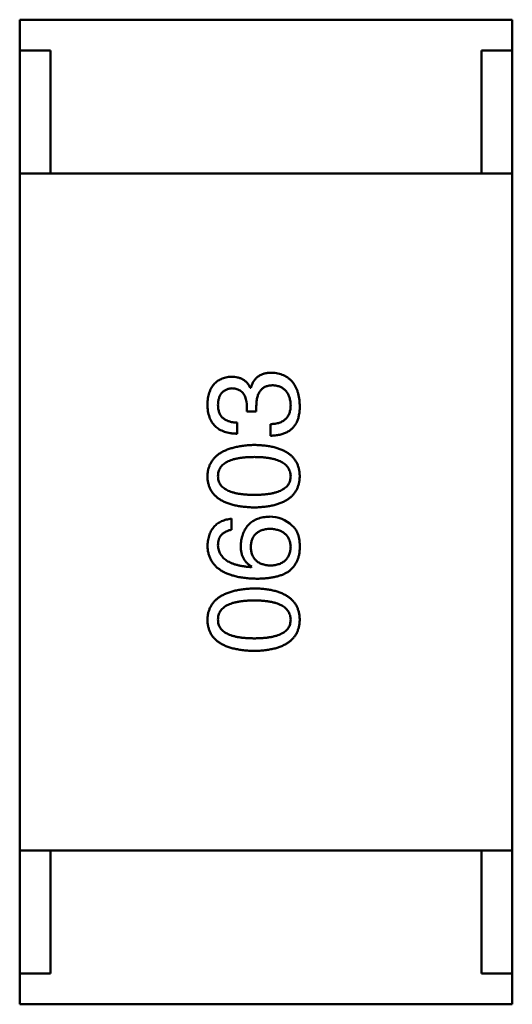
# Model space of a CAD drawing. Header units: millimetres. Extents: x 37 to 395, y 164 to 266.
# Tile 39 of 47: x 326.404 to 327.204, y 223.67 to 225.27. Entities that reach past the tile are written whole.
import ezdxf

# ---------------------------------------------------------------- set-up
doc = ezdxf.new("R2010")
doc.units = ezdxf.units.MM
doc.header["$LTSCALE"] = 0.75
doc.layers.add('Visible', color=7, linetype='Continuous', lineweight=50)

msp = doc.modelspace()

# ---------------------------------------------------------------- linework, layer by layer
at = {"layer": 'Visible'}
for p, q in [((326.4042, 225.27), (327.2042, 225.27)), ((326.4042, 225.22), (326.4042, 225.27)), ((327.2042, 225.22), (327.2042, 225.27)), ((326.4542, 225.22), (326.4042, 225.22)), ((326.4042, 225.02), (326.4042, 225.22)), ((326.4542, 225.02), (326.4542, 225.22)), ((327.1542, 225.22), (327.1542, 225.02)), ((327.2042, 225.22), (327.1542, 225.22)), ((327.2042, 225.02), (327.2042, 225.22)), ((327.2042, 225.02), (326.4042, 225.02)), ((326.4042, 223.92), (326.4042, 225.02)), ((326.4542, 225.02), (327.1542, 225.02)), ((327.2042, 225.02), (327.2042, 223.92)), ((326.7795, 224.6718), (326.7787, 224.6718)), ((326.773, 224.6431), (326.773, 224.6333)), ((326.7885, 224.6333), (326.7885, 224.6423)), ((326.773, 224.6333), (326.7885, 224.6333)), ((326.7574, 224.5972), (326.7574, 224.6153)), ((326.8115, 224.6128), (326.8115, 224.594)), ((326.7484, 224.4411), (326.7484, 224.4592)), ((326.7812, 224.3813), (326.7803, 224.3805)), ((327.2042, 223.92), (326.4042, 223.92)), ((326.4042, 223.92), (326.4042, 223.72)), ((326.4542, 223.92), (327.1542, 223.92)), ((326.4542, 223.92), (326.4542, 223.72)), ((327.1542, 223.72), (327.1542, 223.92)), ((327.2042, 223.92), (327.2042, 223.72)), ((326.4042, 223.72), (326.4042, 223.67)), ((326.4542, 223.72), (326.4042, 223.72)), ((327.2042, 223.72), (327.1542, 223.72)), ((327.2042, 223.72), (327.2042, 223.67)), ((326.4042, 223.67), (327.2042, 223.67))]:
    msp.add_line(p, q, dxfattribs=at)
msp.add_arc((326.8105, 224.4106), 0.0519, 45.691, 90.7052, dxfattribs=at)
for points, knots in [([(326.7475, 224.6899), (326.7461, 224.6897), (326.7431, 224.6895), (326.7389, 224.6887), (326.735, 224.6876), (326.7313, 224.6862), (326.7279, 224.6845), (326.7248, 224.6824), (326.722, 224.6801), (326.7194, 224.6774), (326.7171, 224.6744), (326.7151, 224.6711), (326.7134, 224.6675), (326.712, 224.6635), (326.7108, 224.6593), (326.7099, 224.6547), (326.7093, 224.6499), (326.7091, 224.6465), (326.709, 224.6448)], [0, 0, 0, 0, 0.067521, 0.132139, 0.193339, 0.252064, 0.309083, 0.364848, 0.420021, 0.475612, 0.532002, 0.589602, 0.649896, 0.712634, 0.778603, 0.848416, 0.922155, 1, 1, 1, 1]), ([(326.7787, 224.6718), (326.778, 224.6733), (326.7766, 224.6761), (326.7738, 224.6798), (326.7705, 224.6829), (326.7668, 224.6855), (326.7627, 224.6874), (326.758, 224.6889), (326.7529, 224.6897), (326.7494, 224.6898), (326.7475, 224.6899)], [0, 0, 0, 0, 0.125227, 0.244792, 0.361427, 0.478215, 0.59667, 0.722058, 0.856314, 1, 1, 1, 1]), ([(326.8131, 224.6964), (326.812, 224.6964), (326.81, 224.6964), (326.8069, 224.696), (326.804, 224.6956), (326.8012, 224.6949), (326.7986, 224.6941), (326.7961, 224.693), (326.7938, 224.6917), (326.7916, 224.6903), (326.7895, 224.6887), (326.7877, 224.6868), (326.7859, 224.6848), (326.7843, 224.6826), (326.7829, 224.6802), (326.7816, 224.6776), (326.7805, 224.6748), (326.7798, 224.6728), (326.7795, 224.6718)], [0, 0, 0, 0, 0.071215, 0.138707, 0.20396, 0.266995, 0.327734, 0.387609, 0.445602, 0.503345, 0.561136, 0.618597, 0.677672, 0.738255, 0.799989, 0.863961, 0.930555, 1, 1, 1, 1]), ([(326.859, 224.6431), (326.8589, 224.6452), (326.8587, 224.6492), (326.8581, 224.655), (326.857, 224.6604), (326.8556, 224.6655), (326.8539, 224.6701), (326.8519, 224.6744), (326.8495, 224.6784), (326.8468, 224.6819), (326.8437, 224.6851), (326.8404, 224.6878), (326.8366, 224.6903), (326.8326, 224.6923), (326.8282, 224.6939), (326.8235, 224.6951), (326.8184, 224.696), (326.8149, 224.6963), (326.8131, 224.6964)], [0, 0, 0, 0, 0.078078, 0.151942, 0.221594, 0.28726, 0.350176, 0.409768, 0.467648, 0.523784, 0.578904, 0.634014, 0.689819, 0.746826, 0.805875, 0.867063, 0.931764, 1, 1, 1, 1]), ([(326.7885, 224.6423), (326.7885, 224.6437), (326.7886, 224.6463), (326.7889, 224.6501), (326.7894, 224.6537), (326.7902, 224.657), (326.7911, 224.66), (326.7923, 224.6628), (326.7937, 224.6653), (326.7952, 224.6675), (326.797, 224.6695), (326.7991, 224.6712), (326.8013, 224.6727), (326.8037, 224.6739), (326.8064, 224.6748), (326.8093, 224.6755), (326.8124, 224.6759), (326.8145, 224.6759), (326.8156, 224.6759)], [0, 0, 0, 0, 0.082495, 0.159728, 0.232496, 0.300725, 0.365163, 0.425859, 0.483728, 0.538892, 0.592921, 0.646195, 0.699968, 0.754746, 0.811387, 0.870806, 0.933482, 1, 1, 1, 1]), ([(326.8156, 224.6759), (326.8167, 224.6758), (326.8188, 224.6757), (326.8219, 224.6751), (326.8248, 224.6744), (326.8275, 224.6734), (326.83, 224.6721), (326.8323, 224.6707), (326.8344, 224.669), (326.8363, 224.6672), (326.838, 224.665), (326.8395, 224.6627), (326.8408, 224.6601), (326.8419, 224.6573), (326.8428, 224.6543), (326.8435, 224.651), (326.844, 224.6476), (326.8442, 224.6452), (326.8443, 224.644)], [0, 0, 0, 0, 0.068514, 0.133941, 0.195994, 0.255362, 0.312994, 0.369441, 0.424687, 0.480522, 0.537148, 0.594801, 0.654411, 0.716817, 0.781981, 0.850498, 0.923306, 1, 1, 1, 1]), ([(326.7262, 224.644), (326.7263, 224.645), (326.7264, 224.647), (326.7267, 224.6499), (326.7273, 224.6526), (326.7279, 224.6552), (326.7288, 224.6575), (326.7298, 224.6597), (326.731, 224.6617), (326.7323, 224.6634), (326.7338, 224.6651), (326.7356, 224.6665), (326.7374, 224.6677), (326.7395, 224.6687), (326.7417, 224.6696), (326.744, 224.6703), (326.7466, 224.6708), (326.7483, 224.6709), (326.7492, 224.671)], [0, 0, 0, 0, 0.078051, 0.151197, 0.220412, 0.286742, 0.34933, 0.409464, 0.467368, 0.52298, 0.578639, 0.633998, 0.690142, 0.746855, 0.805868, 0.867776, 0.932345, 1, 1, 1, 1]), ([(326.7492, 224.671), (326.7509, 224.6709), (326.7529, 224.6708), (326.7577, 224.6697), (326.7595, 224.6689), (326.7624, 224.6674), (326.7646, 224.666), (326.7685, 224.6614), (326.7697, 224.659), (326.7726, 224.6518), (326.7729, 224.6457), (326.773, 224.6431)], [0.000001, 0.000001, 0.000001, 0.000001, 0.000529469, 0.000529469, 0.001127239, 0.001127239, 0.001835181, 0.001835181, 0.002488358, 0.002488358, 0.00458577, 0.00458577, 0.00458577, 0.00458577]), ([(326.709, 224.6448), (326.7091, 224.6429), (326.7092, 224.6392), (326.7099, 224.6339), (326.7109, 224.6289), (326.7123, 224.6243), (326.714, 224.6201), (326.7161, 224.6162), (326.7186, 224.6126), (326.7215, 224.6095), (326.7247, 224.6066), (326.7283, 224.6042), (326.7323, 224.6022), (326.7366, 224.6004), (326.7413, 224.5991), (326.7463, 224.5981), (326.7517, 224.5974), (326.7555, 224.5973), (326.7574, 224.5972)], [0, 0, 0, 0, 0.073232, 0.142595, 0.207997, 0.270074, 0.329156, 0.386529, 0.441846, 0.496976, 0.551877, 0.607941, 0.665637, 0.725446, 0.788542, 0.855101, 0.925196, 1, 1, 1, 1]), ([(326.7574, 224.6153), (326.7561, 224.6153), (326.7537, 224.6154), (326.7502, 224.6159), (326.7468, 224.6164), (326.7438, 224.6173), (326.741, 224.6184), (326.7384, 224.6196), (326.7361, 224.6211), (326.734, 224.6228), (326.7321, 224.6247), (326.7306, 224.6268), (326.7292, 224.6292), (326.7281, 224.6317), (326.7273, 224.6345), (326.7267, 224.6375), (326.7263, 224.6406), (326.7263, 224.6428), (326.7262, 224.644)], [0, 0, 0, 0, 0.078134, 0.15164, 0.221358, 0.286689, 0.348614, 0.407697, 0.464247, 0.520153, 0.574432, 0.629291, 0.684538, 0.742032, 0.801329, 0.863637, 0.930123, 1, 1, 1, 1]), ([(326.8443, 224.644), (326.8443, 224.6427), (326.8442, 224.6403), (326.8438, 224.6369), (326.8432, 224.6337), (326.8423, 224.6307), (326.8411, 224.6279), (326.8397, 224.6253), (326.838, 224.623), (326.8361, 224.621), (326.8339, 224.6191), (326.8315, 224.6175), (326.8288, 224.6161), (326.8258, 224.615), (326.8226, 224.6141), (326.8191, 224.6134), (326.8154, 224.613), (326.8128, 224.6129), (326.8115, 224.6128)], [0, 0, 0, 0, 0.071272, 0.13882, 0.201858, 0.262757, 0.320043, 0.376709, 0.431462, 0.486034, 0.541209, 0.597703, 0.65589, 0.717768, 0.782056, 0.850407, 0.92277, 1, 1, 1, 1]), ([(326.8541, 224.6161), (326.8545, 224.6169), (326.8553, 224.6187), (326.8563, 224.6215), (326.8572, 224.6246), (326.8578, 224.6278), (326.8584, 224.6313), (326.8588, 224.6351), (326.859, 224.639), (326.859, 224.6417), (326.859, 224.6431)], [0, 0, 0, 0, 0.101955, 0.208983, 0.322698, 0.44339, 0.570851, 0.70629, 0.84885, 1, 1, 1, 1]), ([(326.8115, 224.594), (326.8128, 224.594), (326.8154, 224.5941), (326.8193, 224.5944), (326.8229, 224.595), (326.8264, 224.5956), (326.8297, 224.5964), (326.8328, 224.5974), (326.8358, 224.5986), (326.8385, 224.5999), (326.8411, 224.6013), (326.8435, 224.6029), (326.8457, 224.6047), (326.8478, 224.6067), (326.8497, 224.6088), (326.8513, 224.6111), (326.8529, 224.6135), (326.8537, 224.6152), (326.8541, 224.6161)], [0, 0, 0, 0, 0.078937, 0.154495, 0.226898, 0.296844, 0.363348, 0.427781, 0.48946, 0.549586, 0.607902, 0.664733, 0.720805, 0.776157, 0.831175, 0.886736, 0.943094, 1, 1, 1, 1]), ([(326.7853, 224.579), (326.7822, 224.5789), (326.7764, 224.5786), (326.7679, 224.5778), (326.76, 224.5766), (326.7527, 224.575), (326.7459, 224.5731), (326.7397, 224.5709), (326.734, 224.5682), (326.7289, 224.5652), (326.7244, 224.5618), (326.7204, 224.5581), (326.7171, 224.554), (326.7143, 224.5496), (326.7121, 224.5447), (326.7104, 224.5395), (326.7094, 224.534), (326.7091, 224.5302), (326.709, 224.5282)], [0, 0, 0, 0, 0.088475, 0.171606, 0.249595, 0.322626, 0.391327, 0.455765, 0.516374, 0.573675, 0.628522, 0.681161, 0.732559, 0.783563, 0.83504, 0.887639, 0.942585, 1, 1, 1, 1]), ([(326.859, 224.5282), (326.8589, 224.5302), (326.8588, 224.5341), (326.8578, 224.5397), (326.8563, 224.545), (326.8542, 224.5499), (326.8516, 224.5544), (326.8483, 224.5585), (326.8445, 224.5623), (326.8402, 224.5656), (326.8352, 224.5686), (326.8297, 224.5712), (326.8237, 224.5735), (326.8171, 224.5753), (326.8099, 224.5769), (326.8022, 224.578), (326.7939, 224.5787), (326.7882, 224.5789), (326.7853, 224.579)], [0, 0, 0, 0, 0.059134, 0.115603, 0.169236, 0.221572, 0.273254, 0.32474, 0.377319, 0.431815, 0.488555, 0.548609, 0.612242, 0.680182, 0.75251, 0.829782, 0.91231, 1, 1, 1, 1]), ([(326.7262, 224.5282), (326.7263, 224.5295), (326.7264, 224.5319), (326.7271, 224.5355), (326.7282, 224.5388), (326.7298, 224.5419), (326.732, 224.5447), (326.7345, 224.5473), (326.7376, 224.5496), (326.741, 224.5517), (326.745, 224.5535), (326.7494, 224.5551), (326.7542, 224.5564), (326.7596, 224.5575), (326.7653, 224.5583), (326.7716, 224.5589), (326.7783, 224.5593), (326.7829, 224.5593), (326.7853, 224.5594)], [0, 0, 0, 0, 0.050604, 0.098688, 0.145699, 0.191791, 0.238625, 0.286717, 0.337546, 0.391814, 0.449755, 0.512106, 0.579685, 0.652048, 0.730262, 0.814146, 0.904281, 1, 1, 1, 1]), ([(326.7853, 224.5594), (326.7876, 224.5593), (326.7922, 224.5593), (326.7988, 224.5589), (326.8049, 224.5583), (326.8106, 224.5575), (326.8159, 224.5564), (326.8207, 224.5551), (326.8251, 224.5535), (326.8291, 224.5517), (326.8325, 224.5496), (326.8356, 224.5473), (326.8382, 224.5447), (326.8403, 224.5419), (326.842, 224.5388), (326.8433, 224.5355), (326.844, 224.5319), (326.8442, 224.5295), (326.8443, 224.5282)], [0, 0, 0, 0, 0.094834, 0.184067, 0.267029, 0.344713, 0.417334, 0.484367, 0.546941, 0.604717, 0.65953, 0.710539, 0.759381, 0.806382, 0.853027, 0.900623, 0.949121, 1, 1, 1, 1]), ([(326.709, 224.5282), (326.7091, 224.5262), (326.7093, 224.5223), (326.7103, 224.5167), (326.7119, 224.5115), (326.714, 224.5065), (326.7167, 224.502), (326.7201, 224.4979), (326.724, 224.4941), (326.7285, 224.4908), (326.7336, 224.4878), (326.7393, 224.4852), (326.7455, 224.4829), (326.7524, 224.4811), (326.7598, 224.4795), (326.7677, 224.4785), (326.7763, 224.4777), (326.7822, 224.4775), (326.7853, 224.4774)], [0, 0, 0, 0, 0.057911, 0.113262, 0.165956, 0.217443, 0.268511, 0.319665, 0.372, 0.426129, 0.483365, 0.543779, 0.607756, 0.676562, 0.749704, 0.827713, 0.911177, 1, 1, 1, 1]), ([(326.7853, 224.4979), (326.7829, 224.4979), (326.7783, 224.4979), (326.7716, 224.4983), (326.7653, 224.4989), (326.7595, 224.4997), (326.7543, 224.5008), (326.7494, 224.502), (326.745, 224.5036), (326.7411, 224.5054), (326.7376, 224.5074), (326.7345, 224.5096), (326.732, 224.5121), (326.7299, 224.5149), (326.7282, 224.5179), (326.7271, 224.5211), (326.7264, 224.5246), (326.7263, 224.527), (326.7262, 224.5282)], [0, 0, 0, 0, 0.096452, 0.187278, 0.271765, 0.350519, 0.423437, 0.491321, 0.554011, 0.612224, 0.666281, 0.717003, 0.764884, 0.811423, 0.856783, 0.902993, 0.950236, 1, 1, 1, 1]), ([(326.7853, 224.4774), (326.7882, 224.4775), (326.7939, 224.4777), (326.8022, 224.4785), (326.8099, 224.4795), (326.8171, 224.4811), (326.8237, 224.4829), (326.8297, 224.4852), (326.8352, 224.4878), (326.8402, 224.4908), (326.8445, 224.4941), (326.8483, 224.4979), (326.8516, 224.502), (326.8542, 224.5066), (326.8563, 224.5115), (326.8578, 224.5167), (326.8588, 224.5223), (326.8589, 224.5262), (326.859, 224.5282)], [0, 0, 0, 0, 0.087693, 0.170223, 0.247496, 0.319826, 0.387768, 0.451403, 0.511459, 0.568358, 0.622671, 0.675251, 0.726739, 0.778422, 0.830759, 0.884394, 0.940865, 1, 1, 1, 1]), ([(326.8443, 224.5282), (326.8442, 224.527), (326.8441, 224.5246), (326.8434, 224.5211), (326.8423, 224.5179), (326.8406, 224.5149), (326.8385, 224.5121), (326.836, 224.5096), (326.8329, 224.5074), (326.8295, 224.5054), (326.8255, 224.5036), (326.8211, 224.502), (326.8162, 224.5008), (326.8109, 224.4997), (326.8052, 224.4989), (326.7989, 224.4983), (326.7923, 224.4979), (326.7876, 224.4979), (326.7853, 224.4979)], [0, 0, 0, 0, 0.049766, 0.097012, 0.143225, 0.188786, 0.235079, 0.282962, 0.333687, 0.387747, 0.445963, 0.508657, 0.576545, 0.649868, 0.72822, 0.812712, 0.903543, 1, 1, 1, 1]), ([(326.7484, 224.4592), (326.7469, 224.459), (326.744, 224.4586), (326.7397, 224.4576), (326.7358, 224.4565), (326.7321, 224.455), (326.7287, 224.4532), (326.7255, 224.4512), (326.7226, 224.4489), (326.72, 224.4463), (326.7177, 224.4434), (326.7156, 224.4403), (326.7138, 224.4369), (326.7123, 224.4332), (326.7111, 224.4292), (326.7101, 224.4249), (326.7094, 224.4204), (326.7092, 224.4173), (326.709, 224.4157)], [0, 0, 0, 0, 0.06947, 0.136096, 0.199592, 0.260665, 0.319672, 0.377156, 0.433415, 0.489984, 0.546535, 0.604276, 0.663499, 0.725182, 0.788953, 0.855683, 0.926216, 1, 1, 1, 1]), ([(326.8098, 224.4624), (326.8081, 224.4624), (326.8047, 224.4622), (326.7997, 224.4614), (326.795, 224.4604), (326.7907, 224.459), (326.7866, 224.4573), (326.7829, 224.4552), (326.7795, 224.4528), (326.7764, 224.45), (326.7736, 224.4469), (326.7711, 224.4434), (326.769, 224.4396), (326.7672, 224.4355), (326.7657, 224.4311), (326.7645, 224.4262), (326.7636, 224.4211), (326.7633, 224.4176), (326.7631, 224.4157)], [0, 0, 0, 0, 0.071527, 0.139094, 0.20346, 0.264939, 0.323904, 0.381383, 0.437591, 0.493343, 0.549401, 0.606085, 0.664838, 0.725424, 0.788712, 0.855452, 0.925772, 1, 1, 1, 1]), ([(326.7262, 224.4157), (326.7263, 224.4174), (326.7264, 224.4207), (326.7275, 224.4253), (326.7292, 224.4293), (326.7317, 224.4329), (326.7349, 224.4358), (326.7387, 224.4382), (326.7433, 224.44), (326.7466, 224.4408), (326.7484, 224.4411)], [0, 0, 0, 0, 0.136586, 0.261496, 0.378089, 0.490612, 0.605522, 0.725767, 0.8561, 1, 1, 1, 1]), ([(326.7795, 224.4133), (326.7796, 224.4144), (326.7797, 224.4166), (326.7801, 224.4198), (326.7808, 224.4228), (326.7817, 224.4255), (326.7829, 224.4281), (326.7842, 224.4305), (326.7859, 224.4327), (326.7877, 224.4346), (326.7898, 224.4364), (326.7921, 224.4379), (326.7946, 224.4392), (326.7974, 224.4404), (326.8004, 224.4413), (326.8036, 224.442), (326.807, 224.4425), (326.8094, 224.4427), (326.8107, 224.4428)], [0, 0, 0, 0, 0.069884, 0.136529, 0.199638, 0.259844, 0.317774, 0.374356, 0.430026, 0.485148, 0.5409, 0.597889, 0.657472, 0.718614, 0.783613, 0.85129, 0.923712, 1, 1, 1, 1]), ([(326.8107, 224.4428), (326.812, 224.4427), (326.8145, 224.4425), (326.8181, 224.442), (326.8215, 224.4413), (326.8247, 224.4404), (326.8277, 224.4394), (326.8304, 224.438), (326.8328, 224.4366), (326.8351, 224.4348), (326.8371, 224.4329), (326.8388, 224.4308), (326.8403, 224.4285), (326.8416, 224.426), (326.8427, 224.4233), (326.8434, 224.4204), (326.844, 224.4173), (326.8442, 224.4152), (326.8443, 224.4141)], [0, 0, 0, 0, 0.078863, 0.153308, 0.223539, 0.289857, 0.35341, 0.413572, 0.471721, 0.528235, 0.584279, 0.638781, 0.69466, 0.751251, 0.809198, 0.869697, 0.933318, 1, 1, 1, 1]), ([(326.859, 224.4108), (326.8591, 224.4129), (326.8591, 224.417), (326.8587, 224.4228), (326.8578, 224.4282), (326.8565, 224.4331), (326.8547, 224.4375), (326.8525, 224.4414), (326.8499, 224.4449), (326.8478, 224.4468), (326.8467, 224.4477)], [0, 0, 0, 0, 0.156782, 0.301945, 0.436395, 0.561474, 0.678489, 0.78853, 0.894967, 1, 1, 1, 1]), ([(326.709, 224.4157), (326.7092, 224.4136), (326.7094, 224.4095), (326.7105, 224.4035), (326.7122, 224.3979), (326.7145, 224.3926), (326.7174, 224.3878), (326.7209, 224.3834), (326.725, 224.3794), (326.7298, 224.3759), (326.735, 224.3726), (326.7409, 224.3699), (326.7474, 224.3675), (326.7545, 224.3655), (326.7622, 224.3639), (326.7704, 224.3628), (326.7793, 224.3619), (326.7854, 224.3617), (326.7885, 224.3616)], [0, 0, 0, 0, 0.058957, 0.115262, 0.16907, 0.221312, 0.273147, 0.324961, 0.377649, 0.432026, 0.488925, 0.549039, 0.612912, 0.680653, 0.753056, 0.830314, 0.912483, 1, 1, 1, 1]), ([(326.7803, 224.3805), (326.7782, 224.3806), (326.7741, 224.3809), (326.7681, 224.3817), (326.7626, 224.3827), (326.7574, 224.3838), (326.7526, 224.3852), (326.7482, 224.3869), (326.7442, 224.3887), (326.7406, 224.3908), (326.7374, 224.3932), (326.7346, 224.3957), (326.7322, 224.3985), (326.7302, 224.4015), (326.7285, 224.4047), (326.7274, 224.4082), (326.7265, 224.4119), (326.7263, 224.4144), (326.7262, 224.4157)], [0, 0, 0, 0, 0.089218, 0.173709, 0.252753, 0.326963, 0.397099, 0.462534, 0.524018, 0.582178, 0.637235, 0.689955, 0.741228, 0.791618, 0.841661, 0.892925, 0.945259, 1, 1, 1, 1]), ([(326.7631, 224.4157), (326.7632, 224.4138), (326.7633, 224.4099), (326.7641, 224.4044), (326.7655, 224.3994), (326.7675, 224.3948), (326.7701, 224.3907), (326.7732, 224.387), (326.7769, 224.3839), (326.7797, 224.3822), (326.7812, 224.3813)], [0, 0, 0, 0, 0.144617, 0.279572, 0.40596, 0.526097, 0.64389, 0.760003, 0.877724, 1, 1, 1, 1]), ([(326.8115, 224.3829), (326.8102, 224.383), (326.8078, 224.3832), (326.8042, 224.3837), (326.8009, 224.3845), (326.7978, 224.3854), (326.795, 224.3865), (326.7924, 224.3879), (326.79, 224.3895), (326.7879, 224.3913), (326.786, 224.3933), (326.7844, 224.3956), (326.7829, 224.398), (326.7818, 224.4006), (326.7808, 224.4035), (326.7801, 224.4066), (326.7797, 224.4098), (326.7796, 224.4121), (326.7795, 224.4133)], [0, 0, 0, 0, 0.076072, 0.148369, 0.216753, 0.281358, 0.342792, 0.401604, 0.458929, 0.514444, 0.569818, 0.625343, 0.681554, 0.739608, 0.800134, 0.863477, 0.929547, 1, 1, 1, 1]), ([(326.8443, 224.4141), (326.8442, 224.4129), (326.8441, 224.4106), (326.8436, 224.4072), (326.8429, 224.404), (326.842, 224.4011), (326.8408, 224.3984), (326.8393, 224.3959), (326.8377, 224.3936), (326.8357, 224.3915), (326.8335, 224.3896), (326.8311, 224.3881), (326.8284, 224.3866), (326.8255, 224.3854), (326.8223, 224.3845), (326.8189, 224.3837), (326.8153, 224.3832), (326.8128, 224.383), (326.8115, 224.3829)], [0, 0, 0, 0, 0.070403, 0.137196, 0.200053, 0.260887, 0.31876, 0.37535, 0.430743, 0.485927, 0.541678, 0.598832, 0.657726, 0.719441, 0.783504, 0.851852, 0.923533, 1, 1, 1, 1]), ([(326.8394, 224.3723), (326.8409, 224.3734), (326.8438, 224.3756), (326.8477, 224.3795), (326.851, 224.3838), (326.8538, 224.3884), (326.856, 224.3935), (326.8576, 224.3989), (326.8587, 224.4047), (326.8589, 224.4087), (326.859, 224.4108)], [0, 0, 0, 0, 0.125033, 0.246266, 0.36603, 0.485265, 0.606781, 0.732144, 0.862551, 1, 1, 1, 1]), ([(326.7885, 224.3616), (326.7912, 224.3616), (326.7964, 224.3617), (326.8039, 224.3622), (326.8109, 224.363), (326.8175, 224.3642), (326.8237, 224.3657), (326.8294, 224.3675), (326.8346, 224.3697), (326.8378, 224.3714), (326.8394, 224.3723)], [0, 0, 0, 0, 0.151498, 0.29521, 0.430242, 0.557137, 0.677306, 0.790845, 0.898111, 1, 1, 1, 1]), ([(326.7853, 224.3459), (326.7822, 224.3457), (326.7764, 224.3455), (326.7679, 224.3446), (326.76, 224.3434), (326.7527, 224.3419), (326.7459, 224.34), (326.7397, 224.3377), (326.734, 224.3351), (326.7289, 224.3321), (326.7244, 224.3287), (326.7204, 224.325), (326.7171, 224.3209), (326.7143, 224.3164), (326.7121, 224.3116), (326.7104, 224.3064), (326.7094, 224.3008), (326.7091, 224.297), (326.709, 224.2951)], [0, 0, 0, 0, 0.088475, 0.171606, 0.249595, 0.322626, 0.391327, 0.455765, 0.516374, 0.573675, 0.628522, 0.681161, 0.732559, 0.783563, 0.83504, 0.887639, 0.942585, 1, 1, 1, 1]), ([(326.859, 224.2951), (326.8589, 224.297), (326.8588, 224.3009), (326.8578, 224.3066), (326.8563, 224.3118), (326.8542, 224.3167), (326.8516, 224.3212), (326.8483, 224.3254), (326.8445, 224.3291), (326.8402, 224.3325), (326.8352, 224.3355), (326.8297, 224.3381), (326.8237, 224.3403), (326.8171, 224.3422), (326.8099, 224.3437), (326.8022, 224.3448), (326.7939, 224.3456), (326.7882, 224.3458), (326.7853, 224.3459)], [0, 0, 0, 0, 0.059134, 0.115603, 0.169236, 0.221572, 0.273254, 0.32474, 0.377319, 0.431815, 0.488555, 0.548609, 0.612242, 0.680182, 0.75251, 0.829782, 0.91231, 1, 1, 1, 1]), ([(326.7262, 224.2951), (326.7263, 224.2963), (326.7264, 224.2988), (326.7271, 224.3023), (326.7282, 224.3057), (326.7298, 224.3088), (326.732, 224.3115), (326.7345, 224.3141), (326.7376, 224.3164), (326.741, 224.3185), (326.745, 224.3203), (326.7494, 224.3219), (326.7542, 224.3232), (326.7596, 224.3243), (326.7653, 224.3252), (326.7716, 224.3258), (326.7783, 224.3261), (326.7829, 224.3262), (326.7853, 224.3262)], [0, 0, 0, 0, 0.050604, 0.098688, 0.145699, 0.191791, 0.238625, 0.286717, 0.337546, 0.391814, 0.449755, 0.512106, 0.579685, 0.652048, 0.730262, 0.814146, 0.904281, 1, 1, 1, 1]), ([(326.7853, 224.3262), (326.7876, 224.3262), (326.7922, 224.3261), (326.7988, 224.3258), (326.8049, 224.3252), (326.8106, 224.3243), (326.8159, 224.3233), (326.8207, 224.3219), (326.8251, 224.3204), (326.8291, 224.3185), (326.8325, 224.3164), (326.8356, 224.3141), (326.8382, 224.3116), (326.8403, 224.3087), (326.842, 224.3057), (326.8433, 224.3023), (326.844, 224.2988), (326.8442, 224.2963), (326.8443, 224.2951)], [0, 0, 0, 0, 0.094834, 0.184067, 0.267029, 0.344713, 0.417334, 0.484367, 0.546941, 0.604717, 0.65953, 0.710539, 0.759381, 0.806382, 0.853027, 0.900623, 0.949121, 1, 1, 1, 1]), ([(326.709, 224.2951), (326.7091, 224.2931), (326.7093, 224.2892), (326.7103, 224.2835), (326.7119, 224.2783), (326.714, 224.2734), (326.7167, 224.2689), (326.7201, 224.2647), (326.724, 224.261), (326.7285, 224.2576), (326.7336, 224.2546), (326.7393, 224.252), (326.7455, 224.2498), (326.7524, 224.2479), (326.7598, 224.2464), (326.7677, 224.2453), (326.7763, 224.2445), (326.7822, 224.2443), (326.7853, 224.2442)], [0, 0, 0, 0, 0.057911, 0.113262, 0.165956, 0.217443, 0.268511, 0.319665, 0.372, 0.426129, 0.483365, 0.543779, 0.607756, 0.676562, 0.749704, 0.827713, 0.911177, 1, 1, 1, 1]), ([(326.7853, 224.2647), (326.7829, 224.2647), (326.7783, 224.2648), (326.7716, 224.2652), (326.7653, 224.2657), (326.7595, 224.2665), (326.7543, 224.2676), (326.7494, 224.2689), (326.745, 224.2704), (326.7411, 224.2722), (326.7376, 224.2742), (326.7345, 224.2765), (326.732, 224.279), (326.7299, 224.2817), (326.7282, 224.2847), (326.7271, 224.2879), (326.7264, 224.2914), (326.7263, 224.2938), (326.7262, 224.2951)], [0, 0, 0, 0, 0.096452, 0.187278, 0.271765, 0.350519, 0.423437, 0.491321, 0.554011, 0.612224, 0.666281, 0.717003, 0.764884, 0.811423, 0.856783, 0.902993, 0.950236, 1, 1, 1, 1]), ([(326.7853, 224.2442), (326.7882, 224.2443), (326.7939, 224.2445), (326.8022, 224.2453), (326.8099, 224.2464), (326.8171, 224.2479), (326.8237, 224.2498), (326.8297, 224.252), (326.8352, 224.2546), (326.8402, 224.2576), (326.8445, 224.261), (326.8483, 224.2647), (326.8516, 224.2689), (326.8542, 224.2734), (326.8563, 224.2783), (326.8578, 224.2836), (326.8588, 224.2892), (326.8589, 224.2931), (326.859, 224.2951)], [0, 0, 0, 0, 0.087693, 0.170223, 0.247496, 0.319826, 0.387768, 0.451403, 0.511459, 0.568358, 0.622671, 0.675251, 0.726739, 0.778422, 0.830759, 0.884394, 0.940865, 1, 1, 1, 1]), ([(326.8443, 224.2951), (326.8442, 224.2938), (326.8441, 224.2914), (326.8434, 224.288), (326.8423, 224.2847), (326.8406, 224.2817), (326.8385, 224.279), (326.836, 224.2765), (326.8329, 224.2742), (326.8295, 224.2722), (326.8255, 224.2704), (326.8211, 224.2689), (326.8162, 224.2676), (326.8109, 224.2665), (326.8052, 224.2657), (326.7989, 224.2652), (326.7923, 224.2648), (326.7876, 224.2647), (326.7853, 224.2647)], [0, 0, 0, 0, 0.049766, 0.097012, 0.143225, 0.188786, 0.235079, 0.282962, 0.333687, 0.387747, 0.445963, 0.508657, 0.576545, 0.649868, 0.72822, 0.812712, 0.903543, 1, 1, 1, 1])]:
    msp.add_open_spline(points, degree=3, knots=knots, dxfattribs=at)

doc.saveas('drawing.dxf')
